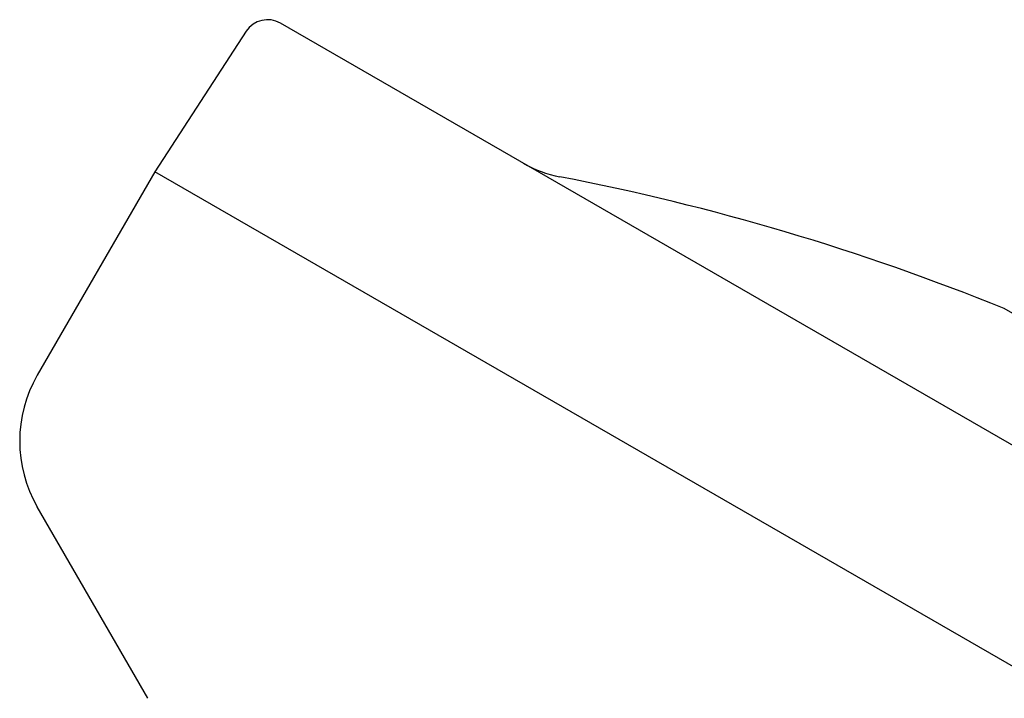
# Model space of a CAD drawing. Header units: millimetres. Extents: x 1002 to 3532, y 429 to 1459.
# Tile 3 of 24: x 1108 to 1190, y 891 to 948. Entities that reach past the tile are written whole.
import ezdxf

# ---------------------------------------------------------------- set-up
doc = ezdxf.new("R2010")
doc.units = ezdxf.units.MM
doc.layers.add('DETAIL', color=2, linetype='Continuous')

msp = doc.modelspace()

# ---------------------------------------------------------------- linework, layer by layer
at = {"layer": 'DETAIL'}
for p, q in [((1305.074, 846.094), (1129.898, 947.216)), ((1127.038, 946.529), (1119.417, 934.792)), ((1119.412, 934.795), (1109.586, 917.776)), ((1299.339, 830.93), (1119.412, 934.795)), ((1254.161, 886.522), (1190.37, 923.346)), ((1118.824, 890.775), (1109.586, 906.776))]:
    msp.add_line(p, q, dxfattribs=at)
for centre, radius, start, end in [((1128.83, 945.365), 2.137, 60.00397, 147.00397), ((1155.02, 943.864), 9.657, 240.00397, 259.35859), ((1115.274, 738.502), 199.516, 67.88985, 79.03131), ((1119.133, 912.276), 11.018, 150.05361, 209.94558)]:
    msp.add_arc(centre, radius, start, end, dxfattribs=at)

doc.saveas('drawing.dxf')
